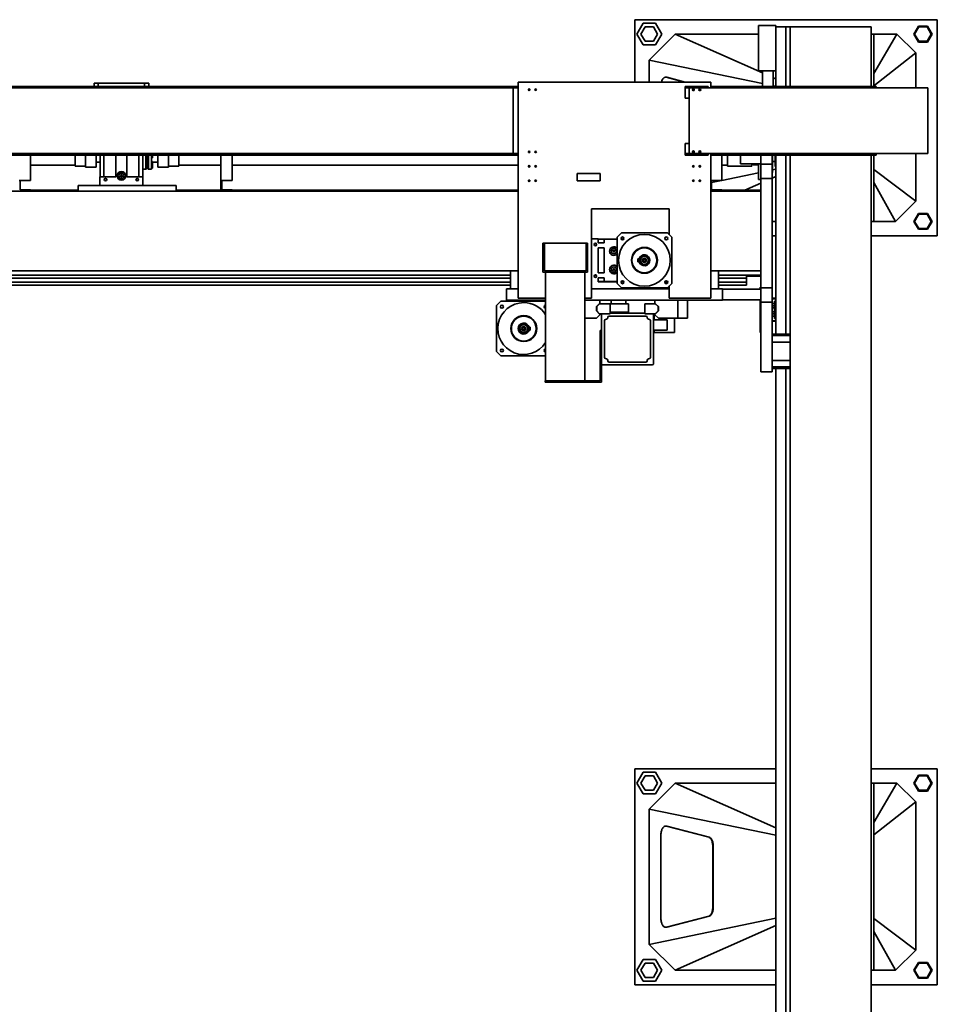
# Model space of a CAD drawing. Header units: millimetres. Extents: x 21 to 401, y 28 to 281.
# Tile 4 of 25: x 99 to 136, y 66 to 106. Entities that reach past the tile are written whole.
import ezdxf

# ---------------------------------------------------------------- set-up
doc = ezdxf.new("R2010")
doc.units = ezdxf.units.MM

msp = doc.modelspace()

# ---------------------------------------------------------------- linework, layer by layer
at = {"color": 7, "linetype": 'Continuous', "lineweight": 35}
for p, q in [((124.07293, 106.31977), (136.42587, 106.31977)), ((124.07293, 103.77507), (124.07293, 106.31977)), ((124.40645, 106.17272), (124.15173, 105.73154)), ((124.91587, 106.17272), (124.40645, 106.17272)), ((125.17059, 105.73154), (124.91587, 106.17272)), ((136.42587, 106.31977), (136.42587, 97.49625)), ((124.49135, 106.02566), (124.32154, 105.73154)), ((124.83097, 106.02566), (124.49135, 106.02566)), ((125.00078, 105.73154), (124.83097, 106.02566)), ((129.83057, 106.08448), (129.12469, 106.08448)), ((129.12469, 106.08448), (129.12469, 104.23742)), ((129.83057, 106.08448), (129.83057, 106.02566)), ((130.23763, 106.02566), (129.83057, 106.02566)), ((129.83057, 103.59036), (129.83057, 106.02566)), ((130.41046, 106.02566), (130.23763, 106.02566)), ((130.23763, 103.59036), (130.23763, 106.02566)), ((130.41046, 103.59036), (130.41046, 106.02566)), ((130.41046, 106.02566), (130.48469, 106.02566)), ((130.48469, 106.02566), (133.42587, 106.02566)), ((133.42587, 106.02566), (133.71998, 106.02566)), ((133.71998, 103.59036), (133.71998, 106.02566)), ((135.65084, 106.05507), (135.46405, 105.73154)), ((135.66782, 106.02566), (135.49801, 105.73154)), ((136.02442, 106.05507), (135.65084, 106.05507)), ((136.00744, 106.02566), (135.66782, 106.02566)), ((136.17725, 105.73154), (136.00744, 106.02566)), ((136.21121, 105.73154), (136.02442, 106.05507)), ((124.15173, 105.73154), (124.40645, 105.29036)), ((124.32154, 105.73154), (124.49135, 105.43742)), ((124.49135, 105.43742), (124.83097, 105.43742)), ((125.71998, 105.73154), (124.66116, 104.67271)), ((124.83097, 105.43742), (125.00078, 105.73154)), ((124.91587, 105.29036), (125.17059, 105.73154)), ((129.28057, 104.14401), (125.71998, 105.73154)), ((129.12469, 105.73154), (125.71998, 105.73154)), ((133.83763, 105.73154), (133.71998, 105.73154)), ((133.83763, 103.59036), (133.83763, 105.73154)), ((133.83763, 104.12465), (134.77881, 105.73154)), ((134.77881, 105.73154), (133.83763, 105.73154)), ((135.54351, 104.96683), (134.77881, 105.73154)), ((135.46405, 105.73154), (135.65084, 105.40801)), ((135.49801, 105.73154), (135.66782, 105.43742)), ((135.65084, 105.40801), (136.02442, 105.40801)), ((135.66782, 105.43742), (136.00744, 105.43742)), ((136.00744, 105.43742), (136.17725, 105.73154)), ((136.02442, 105.40801), (136.21121, 105.73154)), ((124.40645, 105.29036), (124.91587, 105.29036)), ((133.83763, 103.61864), (135.54351, 104.96683)), ((135.54351, 103.53154), (135.54351, 104.96683)), ((129.28057, 103.71443), (124.66116, 104.67271)), ((124.66116, 104.67271), (124.66116, 103.77507)), ((129.83057, 104.23742), (129.12469, 104.23742)), ((129.28057, 104.23742), (129.28057, 103.59036)), ((129.72175, 103.59036), (129.72175, 104.23742)), ((119.29975, 94.95154), (119.29975, 103.77507)), ((119.29975, 103.77507), (127.1821, 103.77507)), ((125.34898, 103.97259), (125.3292, 103.97259)), ((126.10336, 103.77507), (125.35579, 103.96915)), ((126.12314, 103.77507), (125.37557, 103.96915)), ((127.1821, 103.53154), (127.1821, 103.77507)), ((129.83057, 103.89879), (129.72175, 103.94731)), ((115.20269, 103.53154), (86.07622, 103.53154)), ((119.29975, 103.59036), (86.19387, 103.59036)), ((119.29975, 103.55507), (86.19387, 103.55507)), ((101.9821, 103.59036), (101.9821, 103.73154)), ((102.15857, 103.73154), (101.9821, 103.73154)), ((102.15857, 103.59036), (102.15857, 103.73154)), ((104.04093, 103.73154), (102.15857, 103.73154)), ((104.04093, 103.59036), (104.04093, 103.73154)), ((104.2174, 103.73154), (104.04093, 103.73154)), ((104.2174, 103.59036), (104.2174, 103.73154)), ((115.20269, 103.53154), (115.20309, 103.53154)), ((115.20309, 103.53154), (116.37862, 103.53154)), ((116.37862, 103.53154), (119.10869, 103.53154)), ((119.10869, 100.84918), (119.10869, 103.53154)), ((119.29975, 103.53154), (119.10869, 103.53154)), ((127.06446, 103.59036), (126.12328, 103.59036)), ((126.12328, 103.53154), (126.12328, 103.59036)), ((127.06446, 103.53154), (126.12328, 103.53154)), ((126.12328, 103.11977), (126.12328, 103.53154)), ((126.28504, 100.84918), (126.28504, 103.53154)), ((127.06446, 103.53154), (127.06446, 103.59036)), ((127.07328, 103.53154), (127.06446, 103.53154)), ((127.07328, 103.53154), (127.92177, 103.53154)), ((133.92328, 103.59036), (127.1821, 103.59036)), ((133.92328, 103.55507), (127.1821, 103.55507)), ((127.92177, 103.53154), (132.13687, 103.53154)), ((129.83057, 103.60034), (129.72175, 103.62291)), ((132.13687, 103.53154), (136.0381, 103.53154)), ((133.92328, 103.59036), (133.92328, 103.55507)), ((133.92328, 103.53154), (133.92328, 103.55507)), ((136.0381, 100.84918), (136.0381, 103.53154)), ((126.28504, 103.11977), (126.12328, 103.11977)), ((126.28504, 101.26095), (126.12328, 101.26095)), ((126.12328, 100.84918), (126.12328, 101.26095)), ((115.20269, 100.84918), (86.07622, 100.84918)), ((86.19387, 100.82566), (119.29975, 100.82566)), ((119.29975, 100.79036), (86.19387, 100.79036)), ((99.39387, 100.79036), (99.39387, 99.75507)), ((101.2174, 100.79036), (101.2174, 100.34036)), ((101.64093, 100.79036), (101.64093, 100.29448)), ((102.07622, 100.79036), (102.07622, 100.29448)), ((102.22916, 99.90801), (102.22916, 100.79036)), ((102.3821, 99.90801), (102.3821, 100.79036)), ((102.87622, 99.90801), (102.87622, 100.79036)), ((103.32328, 100.79036), (103.32328, 99.90801)), ((103.8174, 100.79036), (103.8174, 99.90801)), ((103.97034, 99.90801), (103.97034, 100.79036)), ((103.9774, 100.79036), (103.9774, 100.21095)), ((104.10093, 100.79036), (104.10093, 100.21095)), ((104.12446, 100.79036), (104.12446, 100.23448)), ((104.18092, 100.79036), (104.18092, 100.23448)), ((104.20446, 100.79036), (104.20446, 100.21095)), ((104.32798, 100.79036), (104.32798, 100.21095)), ((104.37504, 100.73154), (104.32798, 100.73154)), ((104.37504, 100.67272), (104.32798, 100.67272)), ((104.37504, 100.53375), (104.32798, 100.53375)), ((104.33504, 100.67272), (104.33504, 100.53375)), ((104.37504, 100.79036), (104.37504, 100.73154)), ((104.37504, 100.73154), (104.37504, 100.67272)), ((104.37504, 100.53375), (104.37504, 100.49009)), ((104.59387, 100.79036), (104.59387, 100.29448)), ((105.02916, 100.79036), (105.02916, 100.29448)), ((105.45269, 100.79036), (105.45269, 100.34036)), ((107.15857, 100.79036), (107.15857, 99.75507)), ((107.62916, 100.79036), (107.62916, 99.75507)), ((115.20269, 100.84918), (115.20309, 100.84918)), ((115.20309, 100.84918), (116.37862, 100.84918)), ((116.37862, 100.84918), (119.10869, 100.84918)), ((119.29975, 100.84918), (119.10869, 100.84918)), ((127.06446, 100.84918), (126.12328, 100.84918)), ((126.12328, 100.79036), (126.12328, 100.84918)), ((127.06446, 100.79036), (126.12328, 100.79036)), ((127.06446, 100.79036), (127.06446, 100.84918)), ((127.07328, 100.84918), (127.06446, 100.84918)), ((127.07328, 100.84918), (127.92177, 100.84918)), ((127.1821, 94.95154), (127.1821, 100.84918)), ((127.1821, 100.82566), (133.92328, 100.82566)), ((133.92328, 100.79036), (127.1821, 100.79036)), ((127.62916, 100.79036), (127.62916, 99.75507)), ((127.85034, 100.79036), (127.85034, 100.34036)), ((127.92177, 100.84918), (132.13687, 100.84918)), ((128.39387, 100.79036), (128.39387, 100.43742)), ((129.21739, 100.43742), (129.21739, 100.79036)), ((129.67622, 100.42301), (129.67622, 100.79036)), ((129.69975, 100.79036), (129.69975, 100.73154)), ((129.69975, 100.73154), (129.69975, 100.08448)), ((129.80328, 100.32154), (129.80328, 100.79036)), ((129.83057, 93.4786), (129.83057, 100.79036)), ((130.23763, 93.4786), (130.23763, 100.79036)), ((130.41046, 93.4786), (130.41046, 100.79036)), ((132.13687, 100.84918), (136.0381, 100.84918)), ((133.71998, 49.84918), (133.71998, 100.79036)), ((133.83763, 98.08448), (133.83763, 100.79036)), ((133.92328, 100.82566), (133.92328, 100.84918)), ((133.92328, 100.82566), (133.92328, 100.79036)), ((135.54351, 98.90801), (135.54351, 100.84918)), ((99.39387, 100.3786), (101.2174, 100.3786)), ((101.2174, 100.34036), (101.64093, 100.34036)), ((101.64093, 100.29448), (102.07622, 100.29448)), ((102.07622, 100.49624), (102.22916, 100.49624)), ((103.97034, 100.43742), (103.9774, 100.43742)), ((103.9774, 100.21095), (104.10093, 100.21095)), ((104.10093, 100.21095), (104.12446, 100.23448)), ((104.12446, 100.3786), (104.18092, 100.3786)), ((104.18092, 100.23448), (104.20446, 100.21095)), ((104.20446, 100.21095), (104.32798, 100.21095)), ((104.37504, 100.49009), (104.32798, 100.49009)), ((104.37504, 100.4232), (104.32798, 100.4232)), ((104.37504, 100.39997), (104.32798, 100.39997)), ((104.37504, 100.39292), (104.32798, 100.39292)), ((104.37504, 100.36969), (104.32798, 100.36969)), ((104.37504, 100.3028), (104.32798, 100.3028)), ((104.37504, 100.25914), (104.32798, 100.25914)), ((104.37504, 100.49624), (104.59387, 100.49624)), ((104.37504, 100.49009), (104.37504, 100.4232)), ((104.37504, 100.4232), (104.37504, 100.39997)), ((104.37504, 100.39997), (104.37504, 100.39292)), ((104.37504, 100.39292), (104.37504, 100.36969)), ((104.37504, 100.36969), (104.37504, 100.3028)), ((104.37504, 100.3028), (104.37504, 100.25914)), ((104.59387, 100.29448), (105.02916, 100.29448)), ((105.02916, 100.34036), (105.45269, 100.34036)), ((105.45269, 100.3786), (107.15857, 100.3786)), ((107.62916, 100.3786), (119.29975, 100.3786)), ((127.62916, 100.3786), (127.85034, 100.3786)), ((127.85034, 100.34036), (128.85034, 100.34036)), ((128.39387, 100.43742), (129.21739, 100.43742)), ((128.85034, 100.43742), (128.85034, 100.34036)), ((128.90328, 100.43742), (128.90328, 100.39036)), ((128.90328, 100.39036), (129.12328, 100.39036)), ((129.12328, 100.43742), (129.12328, 99.79036)), ((129.21739, 100.42301), (129.21739, 100.43742)), ((129.67622, 100.42301), (129.21739, 100.42301)), ((129.21739, 99.83742), (129.21739, 100.42301)), ((129.67622, 99.83742), (129.67622, 100.42301)), ((129.69975, 100.52566), (129.80328, 100.52566)), ((129.83057, 100.21568), (129.69975, 100.18854)), ((129.80328, 100.32154), (129.83057, 100.32154)), ((133.83763, 100.20118), (135.54351, 98.90801)), ((99.39387, 99.75507), (98.92328, 99.75507)), ((98.97034, 99.75507), (98.97034, 99.36683)), ((102.2174, 99.90801), (102.2174, 99.55507)), ((102.2174, 99.90801), (102.87622, 99.90801)), ((102.4358, 99.83742), (102.46959, 99.83742)), ((102.49975, 99.80726), (102.49975, 99.77347)), ((103.07937, 99.9786), (103.05899, 99.9433)), ((103.05899, 99.9433), (103.07937, 99.90801)), ((103.12013, 99.9786), (103.07937, 99.9786)), ((103.07937, 99.90801), (103.12013, 99.90801)), ((103.1405, 99.9433), (103.12013, 99.9786)), ((103.12013, 99.90801), (103.1405, 99.9433)), ((103.32328, 99.90801), (103.9821, 99.90801)), ((103.69975, 99.77347), (103.69975, 99.80726)), ((103.72991, 99.83742), (103.7637, 99.83742)), ((103.9821, 99.90801), (103.9821, 99.55507)), ((107.62916, 99.75507), (107.15857, 99.75507)), ((107.15857, 99.75507), (107.15857, 99.31977)), ((107.20563, 99.75507), (107.20563, 99.36683)), ((122.65269, 100.03389), (121.71151, 100.03389)), ((121.71151, 100.03389), (121.71151, 99.73977)), ((121.71151, 99.73977), (122.65269, 99.73977)), ((122.65269, 99.73977), (122.65269, 100.03389)), ((127.62916, 99.75507), (127.1821, 99.75507)), ((127.20563, 99.75507), (127.20563, 99.36683)), ((127.61018, 99.75507), (127.20563, 99.67114)), ((129.12328, 100.06896), (127.62916, 99.75901)), ((129.12328, 99.79036), (129.21739, 99.79036)), ((129.67622, 99.83742), (129.21739, 99.83742)), ((129.21739, 95.36683), (129.21739, 99.83742)), ((129.67622, 100.08448), (129.69975, 100.08448)), ((129.83057, 99.91723), (129.67622, 99.84841)), ((129.67622, 95.36683), (129.67622, 99.83742)), ((99.39387, 99.36683), (98.97034, 99.36683)), ((99.39387, 99.36683), (99.39387, 99.31977)), ((101.33504, 99.35507), (99.39387, 99.35507)), ((101.33504, 99.31977), (101.33504, 99.55507)), ((101.33504, 99.55507), (105.33504, 99.55507)), ((105.33504, 99.55507), (105.33504, 99.31977)), ((107.15857, 99.35507), (105.33504, 99.35507)), ((107.62916, 99.36683), (107.20563, 99.36683)), ((107.62916, 99.36683), (107.62916, 99.31977)), ((119.29975, 99.35507), (107.62916, 99.35507)), ((127.62916, 99.36683), (127.20563, 99.36683)), ((127.62916, 99.36683), (127.62916, 99.31977)), ((129.21739, 99.35507), (127.62916, 99.35507)), ((129.21739, 99.64384), (128.56973, 99.35507)), ((133.83763, 99.66819), (134.71998, 98.08448)), ((86.19387, 99.31977), (119.29975, 99.31977)), ((127.1821, 99.31977), (129.21739, 99.31977)), ((125.47622, 98.5986), (122.29975, 98.5986)), ((122.29975, 98.5986), (122.29975, 94.95154)), ((125.47622, 97.53777), (125.47622, 98.5986)), ((134.71998, 98.08448), (135.54351, 98.90801)), ((135.65084, 98.40801), (135.46405, 98.08448)), ((135.66782, 98.3786), (135.49801, 98.08448)), ((136.02442, 98.40801), (135.65084, 98.40801)), ((136.00744, 98.3786), (135.66782, 98.3786)), ((136.17725, 98.08448), (136.00744, 98.3786)), ((136.21121, 98.08448), (136.02442, 98.40801)), ((129.67622, 98.08448), (129.83057, 98.08448)), ((133.71998, 98.08448), (133.83763, 98.08448)), ((133.83763, 98.08448), (134.71998, 98.08448)), ((135.46405, 98.08448), (135.65084, 97.76095)), ((135.49801, 98.08448), (135.66782, 97.79036)), ((135.65084, 97.76095), (136.02442, 97.76095)), ((135.66782, 97.79036), (136.00744, 97.79036)), ((136.00744, 97.79036), (136.17725, 98.08448)), ((136.02442, 97.76095), (136.21121, 98.08448)), ((122.57422, 97.37507), (122.29975, 97.37507)), ((122.57422, 97.37507), (122.57422, 97.22801)), ((122.57422, 97.3633), (122.82128, 97.3633)), ((122.82128, 97.22801), (122.82128, 97.3633)), ((123.34481, 97.3633), (122.82128, 97.3633)), ((123.34481, 97.43389), (123.52128, 97.61036)), ((123.34481, 95.55154), (123.34481, 97.43389)), ((123.6233, 97.3633), (123.51305, 97.3633)), ((123.52128, 97.61036), (125.40363, 97.61036)), ((125.5801, 97.43389), (125.40363, 97.61036)), ((125.5801, 95.55154), (125.5801, 97.43389)), ((129.83057, 97.49625), (129.67622, 97.49625)), ((136.42587, 97.49625), (133.71998, 97.49625)), ((120.3174, 97.18683), (120.37622, 97.18683)), ((120.3174, 96.5986), (120.3174, 97.18683)), ((120.37622, 96.5986), (120.37622, 97.18683)), ((120.37622, 97.18683), (122.0821, 97.18683)), ((122.0821, 97.18683), (122.14092, 97.18683)), ((122.0821, 97.18683), (122.0821, 96.5986)), ((122.14092, 96.5986), (122.14092, 97.18683)), ((122.47935, 97.09271), (122.44556, 97.09271)), ((122.50951, 97.15667), (122.50951, 97.12288)), ((122.57422, 97.22801), (122.5801, 97.22801)), ((122.57422, 96.9986), (122.57422, 95.98683)), ((122.82128, 96.9986), (122.57422, 96.9986)), ((122.5801, 97.22801), (122.5801, 97.21036)), ((122.5801, 97.21036), (122.8154, 97.21036)), ((122.8154, 97.21036), (122.8154, 97.22801)), ((122.8154, 97.22801), (122.82128, 97.22801)), ((122.82128, 96.9986), (122.82128, 95.98683)), ((120.3174, 96.5986), (120.37622, 96.5986)), ((120.3174, 96.18683), (120.3174, 96.5986)), ((120.37622, 96.18683), (120.37622, 96.5986)), ((122.0821, 96.5986), (122.14092, 96.5986)), ((122.0821, 96.5986), (122.0821, 96.18683)), ((122.14092, 96.18683), (122.14092, 96.5986)), ((123.19502, 96.90448), (123.17464, 96.86918)), ((123.17464, 96.86918), (123.19502, 96.83389)), ((123.23578, 96.90448), (123.19502, 96.90448)), ((123.19502, 96.83389), (123.23578, 96.83389)), ((123.25615, 96.86918), (123.23578, 96.90448)), ((123.23578, 96.83389), (123.25615, 96.86918)), ((124.2001, 96.55154), (124.2468, 96.55154)), ((124.2001, 96.55154), (124.2001, 96.43389)), ((120.3174, 96.18683), (120.37622, 96.18683)), ((120.3174, 96.01036), (120.3174, 96.18683)), ((120.37622, 96.18683), (120.37622, 96.06919)), ((122.0821, 96.18683), (122.14092, 96.18683)), ((122.0821, 96.06919), (122.0821, 96.18683)), ((122.14092, 96.01036), (122.14092, 96.18683)), ((123.19502, 96.15154), (123.17464, 96.11624)), ((123.17464, 96.11624), (123.19502, 96.08095)), ((123.23578, 96.15154), (123.19502, 96.15154)), ((123.25615, 96.11624), (123.23578, 96.15154)), ((123.23578, 96.08095), (123.25615, 96.11624)), ((124.2001, 96.43389), (124.2468, 96.43389)), ((118.99387, 96.05731), (86.49975, 96.05731)), ((118.99387, 95.88448), (86.49975, 95.88448)), ((118.99387, 95.76801), (86.49975, 95.76801)), ((118.99387, 96.06919), (118.99387, 95.32801)), ((119.29975, 96.06919), (118.99387, 96.06919)), ((120.3174, 96.01036), (122.14092, 96.01036)), ((120.37622, 96.06919), (122.0821, 96.06919)), ((120.42916, 91.57718), (120.42916, 96.01036)), ((122.02916, 91.57718), (122.02916, 96.01036)), ((122.44556, 95.89271), (122.47935, 95.89271)), ((122.50951, 95.86255), (122.50951, 95.82876)), ((122.82128, 95.98683), (122.57422, 95.98683)), ((122.5801, 95.75742), (122.57422, 95.75742)), ((122.57422, 95.75742), (122.57422, 95.61036)), ((122.8154, 95.77507), (122.5801, 95.77507)), ((122.5801, 95.77507), (122.5801, 95.75742)), ((122.8154, 95.75742), (122.8154, 95.77507)), ((122.82128, 95.75742), (122.8154, 95.75742)), ((122.82128, 95.62213), (122.82128, 95.75742)), ((123.19502, 96.08095), (123.23578, 96.08095)), ((127.1821, 96.06919), (127.48798, 96.06919)), ((127.48798, 96.06919), (127.48798, 95.32801)), ((129.21739, 96.05731), (127.48798, 96.05731)), ((128.62916, 95.88448), (127.48798, 95.88448)), ((128.62916, 95.76801), (127.48798, 95.76801)), ((129.21739, 95.88448), (128.62916, 95.88448)), ((128.62916, 95.76801), (128.62916, 95.88448)), ((129.21739, 95.84919), (128.62916, 95.84919)), ((128.62916, 95.59389), (128.62916, 95.76801)), ((118.99387, 95.59389), (86.49975, 95.59389)), ((118.99387, 95.47742), (86.49975, 95.47742)), ((119.29975, 95.32801), (118.82916, 95.32801)), ((118.82916, 95.32801), (118.82916, 94.86919)), ((122.29975, 95.32801), (125.47622, 95.32801)), ((122.57422, 95.62213), (122.82128, 95.62213)), ((123.34481, 95.61036), (122.57422, 95.61036)), ((123.34481, 95.62213), (122.82128, 95.62213)), ((122.8301, 95.62213), (122.8301, 95.61036)), ((123.52128, 95.37507), (123.34481, 95.55154)), ((123.62698, 95.61036), (123.50937, 95.61036)), ((123.6233, 95.62213), (123.51305, 95.62213)), ((123.52128, 95.37507), (125.40363, 95.37507)), ((125.16834, 95.32801), (125.16834, 95.37507)), ((125.41656, 95.59389), (125.29691, 95.59389)), ((125.40363, 95.37507), (125.5801, 95.55154)), ((125.47622, 94.95154), (125.47622, 95.44765)), ((127.65269, 95.32801), (127.1821, 95.32801)), ((128.62916, 95.59389), (127.48798, 95.59389)), ((128.62916, 95.47742), (127.48798, 95.47742)), ((127.65269, 95.32801), (127.65269, 94.86919)), ((129.21739, 95.31919), (127.65269, 95.31919)), ((128.62916, 95.47742), (128.62916, 95.59389)), ((129.19387, 95.40213), (129.21739, 95.40213)), ((129.19387, 95.31919), (129.19387, 95.40213)), ((129.67622, 95.36683), (129.21739, 95.36683)), ((129.21739, 94.78124), (129.21739, 95.36683)), ((129.67622, 94.78124), (129.67622, 95.36683)), ((119.29975, 94.95154), (120.42916, 94.95154)), ((122.02916, 94.95154), (122.29975, 94.95154)), ((125.47622, 94.95154), (127.1821, 94.95154)), ((129.83057, 94.9433), (129.67622, 94.9433)), ((129.83057, 94.91977), (129.67622, 94.91977)), ((118.59387, 94.82213), (118.4174, 94.64566)), ((118.4174, 94.64566), (118.4174, 92.7633)), ((120.42916, 94.82213), (118.59387, 94.82213)), ((118.82916, 94.86919), (118.82916, 94.82213)), ((120.42916, 94.86919), (118.82916, 94.86919)), ((120.37052, 94.58683), (120.42916, 94.58683)), ((120.3742, 94.57507), (120.42916, 94.57507)), ((127.65269, 94.86919), (122.02916, 94.86919)), ((122.62092, 94.71977), (122.50445, 94.6033)), ((122.50445, 94.6033), (122.50445, 94.42919)), ((122.63269, 94.71977), (122.51622, 94.6033)), ((122.51622, 94.42919), (122.51622, 94.6033)), ((122.63269, 94.71977), (122.62092, 94.71977)), ((123.06446, 94.71977), (122.63269, 94.71977)), ((122.64681, 94.71977), (122.64681, 94.86919)), ((122.99386, 94.72213), (122.99386, 94.71977)), ((122.99386, 94.72213), (123.81341, 94.72213)), ((123.06446, 94.33625), (123.06446, 94.71977)), ((123.10951, 94.86917), (123.10951, 94.72213)), ((123.40363, 94.86917), (123.10951, 94.86917)), ((123.10952, 94.86919), (123.10952, 94.86917)), ((123.69775, 94.86917), (123.40363, 94.86917)), ((123.69775, 94.86917), (123.69775, 94.86919)), ((123.69775, 94.72213), (123.69775, 94.86917)), ((123.81341, 94.36919), (123.81341, 94.72213)), ((124.47622, 94.33625), (124.47622, 94.71977)), ((124.47622, 94.71977), (124.90799, 94.71977)), ((124.89387, 94.71977), (124.89387, 94.86919)), ((124.90799, 94.71977), (125.02445, 94.6033)), ((124.91975, 94.71977), (124.90799, 94.71977)), ((125.03622, 94.6033), (124.91975, 94.71977)), ((125.02445, 94.42919), (125.02445, 94.6033)), ((125.03622, 94.42919), (125.03622, 94.6033)), ((125.82356, 94.12801), (125.82356, 94.86919)), ((126.22328, 94.12801), (126.22328, 94.86919)), ((127.65269, 94.87801), (129.21739, 94.87801)), ((129.19387, 94.79361), (129.19387, 94.87801)), ((129.19387, 94.79361), (129.21739, 94.79361)), ((129.19387, 94.15182), (129.19387, 94.79361)), ((129.67622, 94.78124), (129.21739, 94.78124)), ((129.21739, 91.9433), (129.21739, 94.78124)), ((129.67622, 91.9433), (129.67622, 94.78124)), ((129.7821, 94.73154), (129.67622, 94.73154)), ((129.7821, 94.63573), (129.67622, 94.63573)), ((129.7821, 94.55422), (129.67622, 94.55422)), ((129.83057, 94.82624), (129.7821, 94.82624)), ((129.7821, 94.11919), (129.7821, 94.82624)), ((122.50563, 94.12801), (122.02916, 94.12801)), ((122.50445, 94.42919), (122.62092, 94.31271)), ((122.64681, 94.26919), (122.50563, 94.12801)), ((122.63269, 94.31271), (122.51622, 94.42919)), ((122.62092, 94.31271), (122.63269, 94.31271)), ((122.71151, 94.31271), (122.63269, 94.31271)), ((122.64681, 94.26919), (122.64681, 94.31271)), ((122.71151, 94.31271), (122.71151, 92.26566)), ((123.06446, 94.31271), (122.71151, 94.31271)), ((124.52328, 94.2186), (123.01739, 94.2186)), ((123.06446, 94.36919), (123.81341, 94.36919)), ((124.47622, 94.33625), (123.06446, 94.33625)), ((123.06446, 94.33625), (123.06446, 94.31271)), ((124.47622, 94.31271), (124.47622, 94.33625)), ((124.82916, 94.31271), (124.47622, 94.31271)), ((124.82916, 92.26566), (124.82916, 94.31271)), ((124.82916, 94.31271), (124.90799, 94.31271)), ((124.86445, 94.06566), (124.86445, 94.25742)), ((124.86445, 94.25742), (124.90563, 94.25742)), ((124.89387, 94.26919), (124.89387, 94.31271)), ((125.03504, 94.12801), (124.89387, 94.26919)), ((124.90799, 94.31271), (125.02445, 94.42919)), ((124.90799, 94.31271), (124.91975, 94.31271)), ((124.91975, 94.31271), (125.03622, 94.42919)), ((125.82356, 94.12801), (125.03504, 94.12801)), ((125.68799, 93.55154), (125.68799, 94.12801)), ((126.22328, 94.12801), (125.82356, 94.12801)), ((129.19387, 94.15182), (129.21739, 94.15182)), ((129.19387, 93.76096), (129.19387, 94.15182)), ((129.7821, 94.39121), (129.67622, 94.39121)), ((129.7821, 94.3097), (129.67622, 94.3097)), ((129.7821, 94.21389), (129.67622, 94.21389)), ((129.7821, 94.11919), (129.83057, 94.11919)), ((119.7974, 93.7633), (119.75069, 93.7633)), ((119.7974, 93.64566), (119.7974, 93.7633)), ((122.82916, 94.03036), (122.82916, 92.52448)), ((124.71151, 94.03036), (124.71151, 92.52448)), ((125.39387, 94.06566), (124.82916, 94.06566)), ((125.39387, 94.06566), (125.39387, 93.64213)), ((129.19387, 93.66158), (129.19387, 93.76096)), ((129.83057, 94.02566), (129.67622, 94.02566)), ((129.83057, 94.00213), (129.67622, 94.00213)), ((119.7974, 93.64566), (119.75069, 93.64566)), ((122.65269, 93.62448), (122.71151, 93.62448)), ((122.65269, 92.44741), (122.65269, 93.62448)), ((125.39387, 93.64213), (124.82916, 93.64213)), ((124.86445, 93.55154), (124.86445, 93.64213)), ((125.68799, 93.55154), (124.86445, 93.55154)), ((129.19387, 93.5433), (129.19387, 93.66158)), ((129.21739, 93.5433), (129.19387, 93.5433)), ((130.4174, 93.4786), (129.67622, 93.4786)), ((130.4174, 93.41977), (129.67622, 93.41977)), ((130.4174, 93.4786), (130.4174, 93.41977)), ((130.4174, 93.41977), (130.4174, 93.15507)), ((130.4174, 93.15507), (129.67622, 93.15507)), ((130.4174, 93.15507), (130.4174, 92.40213)), ((118.4174, 92.7633), (118.59387, 92.58683)), ((120.42916, 92.58683), (118.59387, 92.58683)), ((120.3742, 92.83389), (120.42916, 92.83389)), ((122.65269, 92.44741), (122.71151, 92.44741)), ((122.65269, 91.75389), (122.65269, 92.44741)), ((122.71151, 91.75389), (122.71151, 92.26566)), ((122.75857, 92.2186), (124.7821, 92.2186)), ((124.52328, 92.33624), (123.01739, 92.33624)), ((130.4174, 92.40213), (129.67622, 92.40213)), ((130.4174, 92.13742), (129.67622, 92.13742)), ((130.4174, 92.40213), (130.4174, 92.13742)), ((130.4174, 92.13742), (130.4174, 92.0786)), ((122.65269, 91.75389), (122.71151, 91.75389)), ((122.65269, 91.57742), (122.65269, 91.75389)), ((122.71151, 91.75389), (122.71151, 91.5186)), ((129.67622, 91.9433), (129.21739, 91.9433)), ((130.4174, 92.0786), (129.67622, 92.0786)), ((129.83057, 49.84918), (129.83057, 92.0786)), ((130.23763, 49.84918), (130.23763, 92.0786)), ((130.41046, 49.84918), (130.41046, 92.0786)), ((120.40563, 91.5186), (120.40563, 91.57742)), ((120.40563, 91.57742), (120.42916, 91.57742)), ((122.71151, 91.5186), (120.40563, 91.5186)), ((122.02916, 91.57718), (120.42916, 91.57718)), ((122.02916, 91.57742), (122.65269, 91.57742)), ((124.07293, 75.73154), (129.83057, 75.73154)), ((124.07293, 66.90801), (124.07293, 75.73154)), ((133.71998, 75.73154), (136.42587, 75.73154)), ((136.42587, 75.73154), (136.42587, 66.90801)), ((124.40645, 75.58448), (124.15173, 75.1433)), ((124.49135, 75.43742), (124.32154, 75.1433)), ((124.91587, 75.58448), (124.40645, 75.58448)), ((124.83097, 75.43742), (124.49135, 75.43742)), ((125.00078, 75.1433), (124.83097, 75.43742)), ((125.17059, 75.1433), (124.91587, 75.58448)), ((135.65084, 75.46683), (135.46405, 75.1433)), ((135.66782, 75.43742), (135.49801, 75.1433)), ((136.02442, 75.46683), (135.65084, 75.46683)), ((136.00744, 75.43742), (135.66782, 75.43742)), ((136.17725, 75.1433), (136.00744, 75.43742)), ((136.21121, 75.1433), (136.02442, 75.46683)), ((124.15173, 75.1433), (124.40645, 74.70213)), ((124.32154, 75.1433), (124.49135, 74.84918)), ((124.49135, 74.84918), (124.83097, 74.84918)), ((125.71998, 75.1433), (124.66116, 74.08448)), ((124.83097, 74.84918), (125.00078, 75.1433)), ((124.91587, 74.70213), (125.17059, 75.1433)), ((129.83057, 73.31055), (125.71998, 75.1433)), ((129.83057, 75.1433), (125.71998, 75.1433)), ((133.83763, 75.1433), (133.71998, 75.1433)), ((133.83763, 67.49624), (133.83763, 75.1433)), ((134.77881, 75.1433), (133.83763, 75.1433)), ((133.83763, 73.53642), (134.77881, 75.1433)), ((135.54351, 74.3786), (134.77881, 75.1433)), ((135.46405, 75.1433), (135.65084, 74.81977)), ((135.49801, 75.1433), (135.66782, 74.84918)), ((135.65084, 74.81977), (136.02442, 74.81977)), ((135.66782, 74.84918), (136.00744, 74.84918)), ((136.00744, 74.84918), (136.17725, 75.1433)), ((136.02442, 74.81977), (136.21121, 75.1433)), ((124.40645, 74.70213), (124.91587, 74.70213)), ((129.83057, 73.0121), (124.66116, 74.08448)), ((124.66116, 74.08448), (124.66116, 68.55507)), ((133.83763, 73.0304), (135.54351, 74.3786)), ((135.54351, 68.31977), (135.54351, 74.3786)), ((125.34898, 73.38435), (125.3292, 73.38435)), ((127.08808, 72.93118), (125.35579, 73.38091)), ((127.10786, 72.93118), (125.37557, 73.38091)), ((125.13814, 73.03141), (125.13814, 69.60814)), ((127.25254, 70.05787), (127.25254, 72.58168)), ((127.27233, 70.05787), (127.27233, 72.58168)), ((129.83057, 69.62745), (124.66116, 68.55507)), ((125.35579, 69.25863), (127.08808, 69.70836)), ((125.37557, 69.25863), (127.10786, 69.70836)), ((133.83763, 69.61294), (135.54351, 68.31977)), ((125.3292, 69.2552), (125.34898, 69.2552)), ((129.83057, 69.32899), (125.71998, 67.49624)), ((133.83763, 69.07995), (134.71998, 67.49624)), ((124.66116, 68.55507), (125.71998, 67.49624)), ((134.71998, 67.49624), (135.54351, 68.31977)), ((124.40645, 67.93742), (124.15173, 67.49624)), ((124.49135, 67.79036), (124.32154, 67.49624)), ((124.91587, 67.93742), (124.40645, 67.93742)), ((124.83097, 67.79036), (124.49135, 67.79036)), ((125.00078, 67.49624), (124.83097, 67.79036)), ((125.17059, 67.49624), (124.91587, 67.93742)), ((135.65084, 67.81977), (135.46405, 67.49624)), ((135.66782, 67.79036), (135.49801, 67.49624)), ((136.02442, 67.81977), (135.65084, 67.81977)), ((136.00744, 67.79036), (135.66782, 67.79036)), ((136.17725, 67.49624), (136.00744, 67.79036)), ((136.21121, 67.49624), (136.02442, 67.81977)), ((124.15173, 67.49624), (124.40645, 67.05507)), ((124.32154, 67.49624), (124.49135, 67.20212)), ((124.49135, 67.20212), (124.83097, 67.20212)), ((124.83097, 67.20212), (125.00078, 67.49624)), ((124.91587, 67.05507), (125.17059, 67.49624)), ((125.71998, 67.49624), (129.83057, 67.49624)), ((133.71998, 67.49624), (133.83763, 67.49624)), ((133.83763, 67.49624), (134.71998, 67.49624)), ((135.46405, 67.49624), (135.65084, 67.17272)), ((135.49801, 67.49624), (135.66782, 67.20212)), ((135.65084, 67.17272), (136.02442, 67.17272)), ((135.66782, 67.20212), (136.00744, 67.20212)), ((136.00744, 67.20212), (136.17725, 67.49624)), ((136.02442, 67.17272), (136.21121, 67.49624)), ((129.83057, 66.90801), (124.07293, 66.90801)), ((124.40645, 67.05507), (124.91587, 67.05507)), ((136.42587, 66.90801), (133.71998, 66.90801))]:
    msp.add_line(p, q, dxfattribs=at)
at = {"color": 7, "linetype": 'Continuous', "lineweight": 35, "flags": 128}
for points in [[(125.35579, 103.96915), (125.33409, 103.97247), (125.31232, 103.97121), (125.29078, 103.96538), (125.26973, 103.95505), (125.24946, 103.94038), (125.23022, 103.92154), (125.21227, 103.89877), (125.19584, 103.87239), (125.18114, 103.84271), (125.16836, 103.81014), (125.15767, 103.7751), (125.15766, 103.77507)], [(125.37557, 103.96915), (125.35387, 103.97247), (125.34898, 103.97259)], [(125.35579, 73.38091), (125.33409, 73.38423), (125.31232, 73.38297), (125.29078, 73.37714), (125.26973, 73.36682), (125.24946, 73.35215), (125.23022, 73.3333), (125.21227, 73.31054), (125.19584, 73.28415), (125.18114, 73.25448), (125.16836, 73.22191), (125.15767, 73.18686), (125.1492, 73.1498), (125.14308, 73.1112), (125.13938, 73.07157), (125.13814, 73.03141)], [(125.37557, 73.38091), (125.35387, 73.38423), (125.34898, 73.38435)], [(127.25254, 72.58168), (127.25139, 72.62045), (127.24793, 72.65876), (127.24222, 72.69614), (127.23432, 72.73212), (127.22432, 72.76629), (127.21236, 72.79822), (127.19857, 72.82753), (127.18311, 72.85387), (127.16619, 72.8769), (127.14799, 72.89637), (127.12876, 72.91202), (127.1087, 72.92367), (127.08808, 72.93118)], [(127.27233, 72.58168), (127.27117, 72.62045), (127.26771, 72.65876), (127.262, 72.69614), (127.2541, 72.73212), (127.24411, 72.76629), (127.23214, 72.79822), (127.21835, 72.82753), (127.2029, 72.85387), (127.18597, 72.8769), (127.16778, 72.89637), (127.14854, 72.91202), (127.12848, 72.92367), (127.10786, 72.93118)], [(127.08808, 69.70836), (127.1087, 69.71588), (127.12876, 69.72753), (127.14799, 69.74318), (127.16619, 69.76264), (127.18311, 69.78568), (127.19857, 69.81202), (127.21236, 69.84132), (127.22432, 69.87325), (127.23432, 69.90742), (127.24222, 69.94341), (127.24793, 69.98078), (127.25139, 70.01909), (127.25254, 70.05787)], [(127.10786, 69.70836), (127.12848, 69.71588), (127.14854, 69.72753), (127.16778, 69.74318), (127.18597, 69.76264), (127.2029, 69.78568), (127.21835, 69.81202), (127.23214, 69.84132), (127.24411, 69.87325), (127.2541, 69.90742), (127.262, 69.94341), (127.26771, 69.98078), (127.27117, 70.01909), (127.27233, 70.05787)], [(125.13814, 69.60814), (125.13938, 69.56798), (125.14308, 69.52834), (125.1492, 69.48974), (125.15767, 69.45268), (125.16836, 69.41764), (125.18114, 69.38507), (125.19584, 69.3554), (125.21227, 69.32901), (125.23022, 69.30624), (125.24946, 69.2874), (125.26973, 69.27273), (125.29078, 69.26241), (125.31232, 69.25657), (125.33409, 69.25531), (125.35579, 69.25863)], [(125.34898, 69.2552), (125.35387, 69.25531), (125.37557, 69.25863)]]:
    msp.add_lwpolyline(points, dxfattribs=at)
at = {"color": 7, "linetype": 'Continuous', "lineweight": 35}
for centre, radius in [((119.75563, 103.46095), 0.02941), ((120.02034, 103.46095), 0.02941), ((126.46151, 103.46095), 0.03824), ((126.46151, 103.46095), 0.02941), ((126.72622, 103.46095), 0.03824), ((126.72622, 103.46095), 0.02941), ((119.75563, 100.91977), 0.02941), ((120.02034, 100.91977), 0.02941), ((126.46151, 100.91977), 0.03824), ((126.46151, 100.91977), 0.02941), ((126.72622, 100.91977), 0.03824), ((126.72622, 100.91977), 0.02941), ((119.75563, 100.33154), 0.02941), ((120.02034, 100.33154), 0.02941), ((126.46151, 100.33154), 0.02941), ((126.72622, 100.33154), 0.02941), ((102.45269, 99.79036), 0.05), ((103.09975, 99.9433), 0.17647), ((103.09975, 99.9433), 0.11176), ((103.74681, 99.79036), 0.05), ((119.75563, 99.7433), 0.02941), ((120.02034, 99.7433), 0.02941), ((126.46151, 99.7433), 0.02941), ((126.72622, 99.7433), 0.02941), ((124.46246, 96.49271), 1.05882), ((123.56817, 97.387), 0.06), ((125.35674, 97.387), 0.06), ((122.46246, 97.13977), 0.05), ((123.2154, 96.86919), 0.11176), ((124.46246, 96.49271), 0.52941), ((124.46246, 96.49271), 0.50706), ((124.46246, 96.49271), 0.20588), ((124.46246, 96.49271), 0.17647), ((124.46246, 96.49271), 0.16471), ((124.46246, 96.49271), 0.08765), ((124.46246, 96.49271), 0.06176), ((124.46246, 96.49271), 0.05), ((123.2154, 96.11624), 0.11176), ((122.46246, 95.84566), 0.05), ((123.56817, 95.59843), 0.06), ((125.35674, 95.59843), 0.06), ((118.64076, 94.59876), 0.06), ((119.53504, 93.70448), 0.52941), ((119.53504, 93.70448), 0.50706), ((119.53504, 93.70448), 0.20588), ((119.53504, 93.70448), 0.17647), ((119.53504, 93.70448), 0.16471), ((119.53504, 93.70448), 0.08765), ((119.53504, 93.70448), 0.06176), ((119.53504, 93.70448), 0.05), ((118.64076, 92.8102), 0.06)]:
    msp.add_circle(centre, radius, dxfattribs=at)
for centre, radius, start, end in [((123.2154, 96.86919), 0.17647, 42.833428, 180), ((124.46246, 97.02801), 0.07647, 188.506929, 205.526049), ((124.46246, 97.02801), 0.07647, 334.473951, 351.493071), ((123.2154, 96.86919), 0.17647, 180, 317.166572), ((123.99888, 96.76036), 0.07647, 248.506928, 265.526048), ((123.99888, 96.76036), 0.07647, 34.473952, 51.493072), ((124.46246, 96.49271), 0.22353, 164.742477, 195.257523), ((124.46246, 96.49271), 0.22353, 195.257523, 164.742477), ((124.92603, 96.76036), 0.07647, 128.506927, 145.526047), ((124.92603, 96.76036), 0.07647, 274.473953, 291.493073), ((123.2154, 96.11624), 0.17647, 42.833428, 180), ((123.2154, 96.11624), 0.17647, 180, 317.166572), ((123.99888, 96.22507), 0.07647, 94.473953, 111.493071), ((123.99888, 96.22507), 0.07647, 308.506929, 325.526047), ((124.92603, 96.22507), 0.07647, 214.473952, 231.493072), ((124.92603, 96.22507), 0.07647, 68.506928, 85.526048), ((124.46246, 95.95742), 0.07647, 154.473952, 171.493072), ((124.46246, 95.95742), 0.07647, 8.506928, 25.526048), ((119.53504, 93.70448), 1.05882, 90, 327.612461), ((119.53504, 93.70448), 1.05882, 32.387539, 90), ((120.42933, 94.59876), 0.06, 90.157047, 270), ((119.53504, 94.23977), 0.07647, 188.506929, 205.526049), ((119.53504, 94.23977), 0.07647, 334.473951, 351.493071), ((122.87622, 94.17154), 0.09412, 270, 0), ((123.0174, 94.17154), 0.04706, 90, 180), ((124.52328, 94.17154), 0.04706, 0, 90), ((124.66446, 94.17154), 0.09412, 180, 270), ((119.07147, 93.97213), 0.07647, 248.506928, 265.526047), ((119.07147, 93.97213), 0.07647, 34.473953, 51.493072), ((119.53504, 93.70448), 0.22353, 15.257523, 344.742477), ((119.53504, 93.70448), 0.22353, 344.742477, 15.257523), ((119.99862, 93.97213), 0.07647, 128.50693, 145.526048), ((119.99862, 93.97213), 0.07647, 274.473952, 291.49307), ((122.87622, 94.03036), 0.04706, 90, 180), ((124.66446, 94.03036), 0.04706, 0, 90), ((119.07147, 93.43683), 0.07647, 94.473954, 111.493072), ((119.07147, 93.43683), 0.07647, 308.506928, 325.526046), ((119.99862, 93.43683), 0.07647, 214.473952, 231.493074), ((119.99862, 93.43683), 0.07647, 68.506926, 85.526048), ((119.53504, 93.16919), 0.07647, 154.473952, 171.493072), ((119.53504, 93.16919), 0.07647, 8.506928, 25.526048), ((120.42933, 92.8102), 0.06, 90.157047, 180), ((120.42933, 92.8102), 0.06, 180, 269.842953), ((122.87622, 92.52448), 0.04706, 180, 270), ((124.66446, 92.52448), 0.04706, 270, 0), ((122.75857, 92.26566), 0.04706, 180, 270), ((122.87622, 92.3833), 0.09412, 0, 90), ((123.0174, 92.3833), 0.04706, 180, 270), ((124.52328, 92.3833), 0.04706, 270, 0), ((124.66446, 92.3833), 0.09412, 90, 180), ((124.7821, 92.26566), 0.04706, 270, 0)]:
    msp.add_arc(centre, radius, start, end, dxfattribs=at)
for points, knots in [([(102.4358, 99.83742), (102.43991, 99.83666), (102.44825, 99.83513), (102.46015, 99.83542), (102.46695, 99.83686), (102.46959, 99.83742)], [0, 0, 0, 0, 0.373494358, 0.756460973, 1, 1, 1, 1]), ([(102.49975, 99.80726), (102.49899, 99.80314), (102.49745, 99.7948), (102.49775, 99.7829), (102.49919, 99.77611), (102.49975, 99.77347)], [0, 0, 0, 0, 0.37349887, 0.7564723, 1, 1, 1, 1]), ([(102.49975, 99.77347), (102.50045, 99.78256), (102.50133, 99.79389), (102.50001, 99.80505), (102.49975, 99.80726)], [0, 0, 0, 0, 0.80264795, 1, 1, 1, 1]), ([(103.72991, 99.83742), (103.73403, 99.83666), (103.74237, 99.83513), (103.75427, 99.83542), (103.76106, 99.83686), (103.7637, 99.83742)], [0, 0, 0, 0, 0.37357357, 0.75646035, 1, 1, 1, 1]), ([(103.79387, 99.80726), (103.79311, 99.80314), (103.79157, 99.7948), (103.79187, 99.7829), (103.79331, 99.77611), (103.79387, 99.77347)], [0, 0, 0, 0, 0.373494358, 0.756460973, 1, 1, 1, 1]), ([(122.44556, 97.18683), (122.44968, 97.18607), (122.45802, 97.18454), (122.46991, 97.18484), (122.47671, 97.18627), (122.47935, 97.18683)], [0, 0, 0, 0, 0.373606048, 0.756527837, 1, 1, 1, 1]), ([(122.47935, 95.89271), (122.47025, 95.89342), (122.45892, 95.89429), (122.44776, 95.89297), (122.44556, 95.89271)], [0, 0, 0, 0, 0.80263729, 1, 1, 1, 1]), ([(122.44556, 95.89271), (122.44968, 95.89196), (122.45802, 95.89042), (122.46991, 95.89071), (122.47671, 95.89215), (122.47935, 95.89271)], [0, 0, 0, 0, 0.37360153, 0.75651651, 1, 1, 1, 1])]:
    msp.add_open_spline(points, degree=3, knots=knots, dxfattribs=at)

doc.saveas('drawing.dxf')
